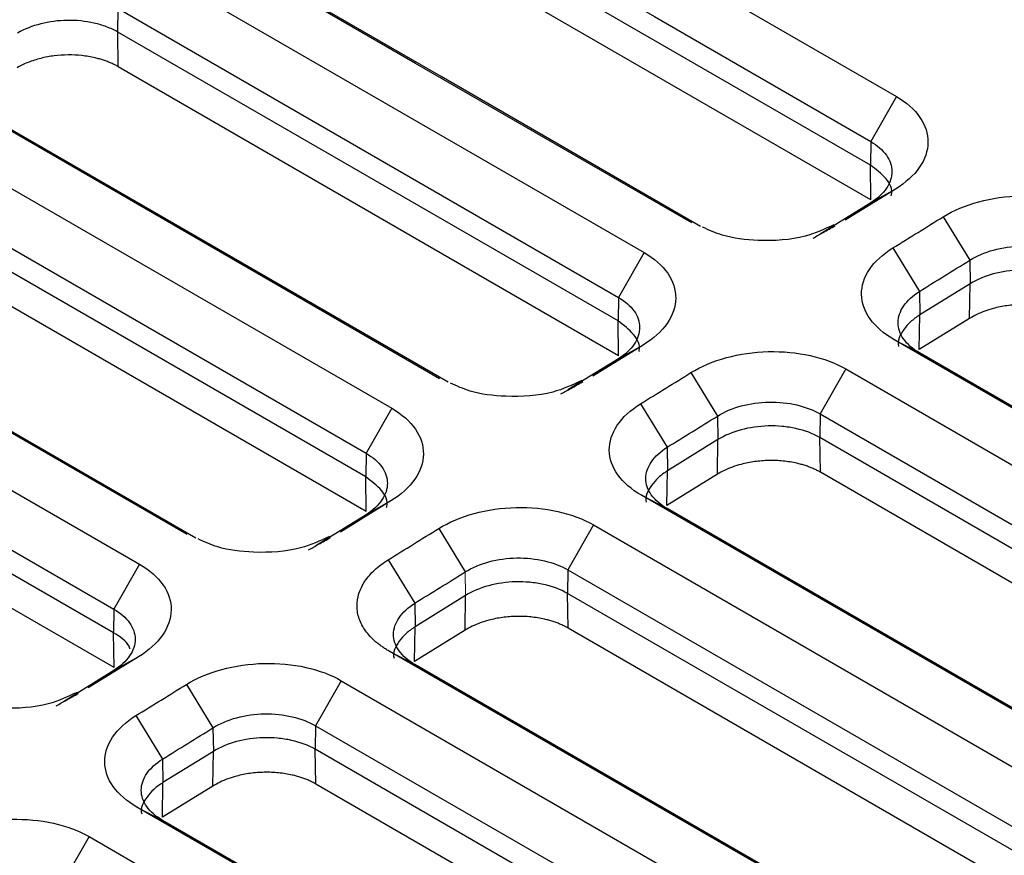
# Model space of a CAD drawing. Header units: millimetres. Extents: x 156812 to 157936, y 112087 to 113571.
# Tile 201 of 204: x 157799 to 157827, y 113512 to 113536. Entities that reach past the tile are written whole.
import ezdxf

# ---------------------------------------------------------------- set-up
doc = ezdxf.new("R2010")
doc.units = ezdxf.units.MM

msp = doc.modelspace()

# ---------------------------------------------------------------- linework, layer by layer
at = {"color": 7, "linetype": 'Continuous', "lineweight": 25}
for p, q in [((157823.304, 113531.515), (157809.528, 113539.467)), ((157823.318, 113530.543), (157809.543, 113538.496)), ((157802.939, 113537.163), (157816.961, 113529.068)), ((157802.21, 113535.243), (157802.22, 113535.903)), ((157802.22, 113535.903), (157816.242, 113527.808)), ((157816.233, 113527.148), (157802.21, 113535.243)), ((157802.225, 113534.271), (157802.21, 113535.243)), ((157816.247, 113526.176), (157802.225, 113534.271)), ((157811.231, 113525.529), (157797.159, 113533.653)), ((157811.473, 113525.432), (157797.878, 113533.28)), ((157824.033, 113533.436), (157823.314, 113532.176)), ((157795.621, 113532.939), (157809.89, 113524.701)), ((157823.314, 113532.176), (157823.304, 113531.515)), ((157794.902, 113531.679), (157809.171, 113523.441)), ((157823.318, 113530.543), (157823.304, 113531.515)), ((157809.161, 113522.78), (157794.892, 113531.018)), ((157824.008, 113530.842), (157822.594, 113529.968)), ((157824.008, 113530.842), (157823.314, 113530.455)), ((157823.314, 113530.455), (157821.901, 113529.583)), ((157809.176, 113521.809), (157794.907, 113530.047)), ((157825.348, 113530.068), (157826.093, 113528.851)), ((157804.16, 113521.162), (157789.841, 113529.428)), ((157816.961, 113529.068), (157816.242, 113527.808)), ((157823.934, 113529.194), (157824.678, 113527.977)), ((157804.402, 113521.065), (157790.56, 113529.055)), ((157826.093, 113528.851), (157826.102, 113528.191)), ((157788.303, 113528.714), (157802.819, 113520.334)), ((157824.678, 113527.977), (157824.688, 113527.318)), ((157826.102, 113528.191), (157824.688, 113527.318)), ((157826.088, 113527.22), (157826.102, 113528.191)), ((157816.242, 113527.808), (157816.233, 113527.148)), ((157787.584, 113527.454), (157802.1, 113519.074)), ((157816.247, 113526.176), (157816.233, 113527.148)), ((157824.673, 113526.346), (157824.688, 113527.318)), ((157826.088, 113527.22), (157824.673, 113526.346)), ((157802.09, 113518.413), (157787.574, 113526.793)), ((157823.959, 113526.631), (157824.678, 113526.258)), ((157816.937, 113526.474), (157815.523, 113525.601)), ((157816.937, 113526.474), (157816.242, 113526.088)), ((157816.242, 113526.088), (157814.829, 113525.215)), ((157802.105, 113517.442), (157787.589, 113525.822)), ((157822.618, 113525.803), (157821.899, 113524.543)), ((157822.618, 113525.803), (157867.873, 113499.678)), ((157818.277, 113525.701), (157819.021, 113524.484)), ((157809.89, 113524.701), (157809.171, 113523.441)), ((157816.863, 113524.827), (157817.607, 113523.61)), ((157819.021, 113524.484), (157819.031, 113523.824)), ((157821.899, 113524.543), (157821.889, 113523.882)), ((157821.899, 113524.543), (157867.154, 113498.418)), ((157819.031, 113523.824), (157817.617, 113522.951)), ((157819.017, 113522.852), (157819.031, 113523.824)), ((157867.144, 113497.757), (157821.889, 113523.882)), ((157821.904, 113522.911), (157821.889, 113523.882)), ((157817.607, 113523.61), (157817.617, 113522.951)), ((157809.171, 113523.441), (157809.161, 113522.78)), ((157809.176, 113521.809), (157809.161, 113522.78)), ((157817.602, 113521.979), (157817.617, 113522.951)), ((157819.017, 113522.852), (157817.602, 113521.979)), ((157867.159, 113496.786), (157821.904, 113522.911)), ((157816.888, 113522.264), (157817.607, 113521.891)), ((157809.866, 113522.107), (157808.452, 113521.234)), ((157809.866, 113522.107), (157809.171, 113521.721)), ((157809.171, 113521.721), (157807.758, 113520.848)), ((157815.547, 113521.436), (157814.828, 113520.176)), ((157815.547, 113521.436), (157860.802, 113495.311)), ((157811.206, 113521.334), (157811.95, 113520.117)), ((157802.819, 113520.334), (157802.1, 113519.074)), ((157809.792, 113520.46), (157810.536, 113519.243)), ((157814.828, 113520.176), (157814.818, 113519.515)), ((157814.828, 113520.176), (157860.083, 113494.051)), ((157811.96, 113519.457), (157810.546, 113518.584)), ((157811.945, 113518.485), (157811.96, 113519.457)), ((157860.073, 113493.39), (157814.818, 113519.515)), ((157814.833, 113518.543), (157814.818, 113519.515)), ((157810.536, 113519.243), (157810.546, 113518.584)), ((157802.1, 113519.074), (157802.09, 113518.413)), ((157810.531, 113517.612), (157810.546, 113518.584)), ((157802.105, 113517.442), (157802.09, 113518.413)), ((157811.945, 113518.485), (157810.531, 113517.612)), ((157860.088, 113492.418), (157814.833, 113518.543)), ((157809.817, 113517.897), (157810.536, 113517.524)), ((157802.795, 113517.74), (157801.381, 113516.867)), ((157802.795, 113517.74), (157802.1, 113517.354)), ((157802.1, 113517.354), (157800.687, 113516.481)), ((157804.135, 113516.966), (157804.879, 113515.749)), ((157808.476, 113517.068), (157807.757, 113515.808)), ((157808.476, 113517.068), (157853.731, 113490.943)), ((157802.721, 113516.093), (157803.465, 113514.876)), ((157804.879, 113515.749), (157804.889, 113515.09)), ((157807.757, 113515.808), (157807.747, 113515.148)), ((157807.757, 113515.808), (157853.012, 113489.683)), ((157804.889, 113515.09), (157803.475, 113514.216)), ((157804.874, 113514.118), (157804.889, 113515.09)), ((157853.002, 113489.022), (157807.747, 113515.148)), ((157807.762, 113514.176), (157807.747, 113515.148)), ((157803.465, 113514.876), (157803.475, 113514.216)), ((157803.46, 113513.245), (157803.475, 113514.216)), ((157853.017, 113488.051), (157807.762, 113514.176)), ((157804.874, 113514.118), (157803.46, 113513.245)), ((157802.746, 113513.529), (157803.465, 113513.157)), ((157801.405, 113512.701), (157800.686, 113511.441)), ((157801.405, 113512.701), (157846.66, 113486.576))]:
    msp.add_line(p, q, dxfattribs=at)
at = {"color": 144, "linetype": 'Continuous', "lineweight": 18}
msp.add_line((157811.95, 113520.117), (157811.96, 113519.457), dxfattribs=at)
at = {"color": 7, "linetype": 'Continuous', "lineweight": 25, "flags": 128}
for points in [[(157810.257, 113541.388), (157817.971, 113536.935), (157824.033, 113533.436)], [(157809.538, 113540.128), (157817.252, 113535.675), (157823.314, 113532.176)], [(157818.302, 113529.897), (157810.56, 113534.366), (157804.477, 113537.878)], [(157818.544, 113529.799), (157811.279, 113533.993), (157805.196, 113537.505)], [(157869.214, 113500.506), (157843.872, 113515.136), (157823.959, 113526.631)], [(157869.456, 113500.409), (157844.59, 113514.763), (157824.678, 113526.258)], [(157862.143, 113496.139), (157836.8, 113510.769), (157816.888, 113522.264)], [(157862.385, 113496.041), (157837.519, 113510.396), (157817.607, 113521.891)], [(157855.072, 113491.772), (157829.729, 113506.402), (157809.817, 113517.897)], [(157855.314, 113491.674), (157830.448, 113506.029), (157810.536, 113517.524)], [(157848.001, 113487.404), (157822.658, 113502.034), (157802.746, 113513.529)], [(157848.243, 113487.307), (157823.377, 113501.662), (157803.465, 113513.157)]]:
    msp.add_lwpolyline(points, dxfattribs=at)
at = {"color": 7, "linetype": 'Continuous', "lineweight": 25}
for points, knots in [([(157802.21, 113535.243), (157802.115, 113535.298), (157802.01, 113535.347), (157801.785, 113535.431), (157801.665, 113535.466), (157801.3, 113535.549), (157800.536, 113535.623), (157799.791, 113535.439), (157799.403, 113535.215)], [0, 0, 0, 0, 0.125, 0.125, 0.25, 0.25, 0.5, 1, 1, 1, 1]), ([(157802.225, 113534.271), (157802.193, 113534.289), (157802.131, 113534.324), (157802.03, 113534.371), (157801.924, 113534.414), (157801.814, 113534.454), (157801.699, 113534.489), (157801.5, 113534.54), (157801.208, 113534.59), (157800.817, 113534.609), (157800.425, 113534.584), (157800.109, 113534.524), (157799.87, 113534.456), (157799.699, 113534.395), (157799.536, 113534.325), (157799.438, 113534.271), (157799.388, 113534.244)], [0, 0, 0, 0, 0.041737, 0.083228, 0.124644, 0.166156, 0.207934, 0.250146, 0.375217, 0.499796, 0.624401, 0.749338, 0.811501, 0.874247, 0.937074, 1, 1, 1, 1]), ([(157824.033, 113533.436), (157824.317, 113533.272), (157824.543, 113533.072), (157824.846, 113532.633), (157824.923, 113532.394), (157824.916, 113531.914), (157824.833, 113531.673), (157824.521, 113531.224), (157824.292, 113531.017), (157824.008, 113530.842)], [0, 0, 0, 0, 0.25, 0.25, 0.5, 0.5, 0.75, 0.75, 1, 1, 1, 1]), ([(157823.314, 113532.176), (157823.501, 113532.067), (157823.651, 113531.938), (157823.855, 113531.651), (157823.909, 113531.495), (157823.91, 113531.179), (157823.858, 113531.018), (157823.654, 113530.717), (157823.503, 113530.576), (157823.314, 113530.455)], [0, 0, 0, 0, 0.25, 0.25, 0.5, 0.5, 0.75, 0.75, 1, 1, 1, 1]), ([(157823.887, 113530.657), (157823.89, 113530.667), (157823.944, 113530.829), (157823.777, 113531.158), (157823.462, 113531.395), (157823.304, 113531.515)], [0, 0, 0, 0, 0.0313044, 0.5126432, 1, 1, 1, 1]), ([(157825.348, 113530.068), (157825.632, 113530.243), (157825.972, 113530.387), (157826.712, 113530.588), (157827.113, 113530.646), (157827.917, 113530.666), (157828.319, 113530.628), (157829.064, 113530.462), (157829.405, 113530.334), (157829.689, 113530.17)], [0, 0, 0, 0, 0.25, 0.25, 0.5, 0.5, 0.75, 0.75, 1, 1, 1, 1]), ([(157822.284, 113529.845), (157822.025, 113529.724), (157821.406, 113529.436), (157820.245, 113529.365), (157819.233, 113529.488), (157818.781, 113529.694), (157818.603, 113529.775)], [0, 0, 0, 0, 0.239339, 0.570353, 0.831202, 1, 1, 1, 1]), ([(157821.701, 113529.471), (157821.794, 113529.523), (157822, 113529.638), (157822.206, 113529.754), (157822.319, 113529.817)], [0, 0, 0, 0, 0.452503, 1, 1, 1, 1]), ([(157816.961, 113529.068), (157817.246, 113528.904), (157817.472, 113528.705), (157817.775, 113528.266), (157817.852, 113528.027), (157817.845, 113527.547), (157817.762, 113527.306), (157817.45, 113526.857), (157817.221, 113526.65), (157816.937, 113526.474)], [0, 0, 0, 0, 0.25, 0.25, 0.5, 0.5, 0.75, 0.75, 1, 1, 1, 1]), ([(157823.959, 113526.631), (157823.678, 113526.793), (157823.452, 113526.989), (157823.143, 113527.42), (157823.061, 113527.656), (157823.055, 113528.13), (157823.131, 113528.369), (157823.43, 113528.815), (157823.653, 113529.021), (157823.934, 113529.194)], [0, 0, 0, 0, 0.25, 0.25, 0.5, 0.5, 0.75, 0.75, 1, 1, 1, 1]), ([(157826.093, 113528.851), (157826.282, 113528.972), (157826.509, 113529.069), (157827.004, 113529.202), (157827.271, 113529.239), (157827.804, 113529.247), (157828.069, 113529.219), (157828.559, 113529.104), (157828.783, 113529.018), (157828.97, 113528.91)], [0, 0, 0, 0, 0.25, 0.25, 0.5, 0.5, 0.75, 0.75, 1, 1, 1, 1]), ([(157828.96, 113528.249), (157828.768, 113528.36), (157828.54, 113528.446), (157828.164, 113528.529), (157828.032, 113528.549), (157827.77, 113528.573), (157827.111, 113528.594), (157826.481, 113528.425), (157826.102, 113528.191)], [0, 0, 0, 0, 0.25, 0.25, 0.375, 0.375, 0.5, 1, 1, 1, 1]), ([(157824.678, 113526.258), (157824.489, 113526.367), (157824.337, 113526.499), (157824.134, 113526.788), (157824.082, 113526.945), (157824.083, 113527.262), (157824.137, 113527.421), (157824.341, 113527.719), (157824.491, 113527.858), (157824.678, 113527.977)], [0, 0, 0, 0, 0.25, 0.25, 0.5, 0.5, 0.75, 0.75, 1, 1, 1, 1]), ([(157816.242, 113527.808), (157816.43, 113527.7), (157816.58, 113527.57), (157816.784, 113527.284), (157816.838, 113527.128), (157816.839, 113526.811), (157816.787, 113526.651), (157816.583, 113526.35), (157816.432, 113526.209), (157816.242, 113526.088)], [0, 0, 0, 0, 0.25, 0.25, 0.5, 0.5, 0.75, 0.75, 1, 1, 1, 1]), ([(157828.975, 113527.278), (157828.943, 113527.296), (157828.879, 113527.331), (157828.775, 113527.38), (157828.667, 113527.424), (157828.554, 113527.464), (157828.435, 113527.499), (157828.232, 113527.55), (157827.932, 113527.599), (157827.532, 113527.614), (157827.131, 113527.583), (157826.788, 113527.514), (157826.509, 113527.426), (157826.284, 113527.333), (157826.153, 113527.257), (157826.088, 113527.22)], [0, 0, 0, 0, 0.041975, 0.0836, 0.125055, 0.166523, 0.208185, 0.25022, 0.375049, 0.499874, 0.624525, 0.749358, 0.832905, 0.915968, 1, 1, 1, 1]), ([(157816.816, 113526.29), (157816.819, 113526.3), (157816.873, 113526.462), (157816.706, 113526.79), (157816.391, 113527.028), (157816.233, 113527.148)], [0, 0, 0, 0, 0.031304, 0.512643, 1, 1, 1, 1]), ([(157824.688, 113527.318), (157824.597, 113527.256), (157824.416, 113527.131), (157824.183, 113526.841), (157824.042, 113526.592), (157824.096, 113526.438), (157824.096, 113526.437)], [0, 0, 0, 0, 0.2521478, 0.5037744, 0.9990435, 1, 1, 1, 1]), ([(157818.277, 113525.701), (157818.561, 113525.876), (157818.901, 113526.02), (157819.641, 113526.221), (157820.042, 113526.279), (157820.846, 113526.299), (157821.248, 113526.261), (157821.992, 113526.095), (157822.334, 113525.967), (157822.618, 113525.803)], [0, 0, 0, 0, 0.25, 0.25, 0.5, 0.5, 0.75, 0.75, 1, 1, 1, 1]), ([(157815.213, 113525.478), (157814.953, 113525.357), (157814.335, 113525.069), (157813.174, 113524.998), (157812.162, 113525.121), (157811.71, 113525.327), (157811.532, 113525.408)], [0, 0, 0, 0, 0.239332, 0.570354, 0.831204, 1, 1, 1, 1]), ([(157814.63, 113525.103), (157814.723, 113525.156), (157814.929, 113525.271), (157815.135, 113525.387), (157815.248, 113525.45)], [0, 0, 0, 0, 0.452503, 1, 1, 1, 1]), ([(157809.89, 113524.701), (157810.175, 113524.537), (157810.401, 113524.338), (157810.704, 113523.899), (157810.78, 113523.66), (157810.774, 113523.18), (157810.691, 113522.939), (157810.379, 113522.49), (157810.15, 113522.283), (157809.866, 113522.107)], [0, 0, 0, 0, 0.25, 0.25, 0.5, 0.5, 0.75, 0.75, 1, 1, 1, 1]), ([(157816.888, 113522.264), (157816.607, 113522.426), (157816.381, 113522.622), (157816.072, 113523.053), (157815.99, 113523.288), (157815.984, 113523.763), (157816.06, 113524.002), (157816.359, 113524.448), (157816.582, 113524.654), (157816.863, 113524.827)], [0, 0, 0, 0, 0.25, 0.25, 0.5, 0.5, 0.75, 0.75, 1, 1, 1, 1]), ([(157819.021, 113524.484), (157819.211, 113524.605), (157819.438, 113524.702), (157819.933, 113524.835), (157820.2, 113524.872), (157820.733, 113524.88), (157820.998, 113524.852), (157821.488, 113524.737), (157821.712, 113524.651), (157821.899, 113524.543)], [0, 0, 0, 0, 0.25, 0.25, 0.5, 0.5, 0.75, 0.75, 1, 1, 1, 1]), ([(157821.889, 113523.882), (157821.697, 113523.993), (157821.469, 113524.078), (157821.093, 113524.162), (157820.961, 113524.182), (157820.699, 113524.206), (157820.04, 113524.227), (157819.41, 113524.058), (157819.031, 113523.824)], [0, 0, 0, 0, 0.25, 0.25, 0.375, 0.375, 0.5, 1, 1, 1, 1]), ([(157817.607, 113521.891), (157817.418, 113522), (157817.266, 113522.132), (157817.063, 113522.421), (157817.011, 113522.578), (157817.012, 113522.895), (157817.066, 113523.054), (157817.27, 113523.352), (157817.42, 113523.491), (157817.607, 113523.61)], [0, 0, 0, 0, 0.25, 0.25, 0.5, 0.5, 0.75, 0.75, 1, 1, 1, 1]), ([(157809.171, 113523.441), (157809.359, 113523.333), (157809.509, 113523.203), (157809.713, 113522.917), (157809.767, 113522.761), (157809.768, 113522.444), (157809.716, 113522.284), (157809.512, 113521.983), (157809.361, 113521.842), (157809.171, 113521.721)], [0, 0, 0, 0, 0.25, 0.25, 0.5, 0.5, 0.75, 0.75, 1, 1, 1, 1]), ([(157821.904, 113522.911), (157821.872, 113522.929), (157821.808, 113522.964), (157821.704, 113523.013), (157821.596, 113523.057), (157821.483, 113523.097), (157821.364, 113523.132), (157821.161, 113523.183), (157820.861, 113523.232), (157820.461, 113523.247), (157820.06, 113523.216), (157819.717, 113523.147), (157819.438, 113523.059), (157819.213, 113522.966), (157819.082, 113522.89), (157819.017, 113522.852)], [0, 0, 0, 0, 0.041975, 0.0836, 0.125055, 0.166523, 0.208185, 0.25022, 0.375049, 0.499874, 0.624525, 0.749358, 0.832905, 0.915968, 1, 1, 1, 1]), ([(157809.745, 113521.923), (157809.748, 113521.933), (157809.802, 113522.094), (157809.635, 113522.423), (157809.32, 113522.661), (157809.161, 113522.78)], [0, 0, 0, 0, 0.0313044, 0.5126432, 1, 1, 1, 1]), ([(157817.617, 113522.951), (157817.526, 113522.888), (157817.345, 113522.764), (157817.112, 113522.474), (157816.971, 113522.225), (157817.025, 113522.071), (157817.025, 113522.07)], [0, 0, 0, 0, 0.252148, 0.503774, 0.999044, 1, 1, 1, 1]), ([(157811.206, 113521.334), (157811.49, 113521.509), (157811.83, 113521.652), (157812.57, 113521.854), (157812.971, 113521.912), (157813.775, 113521.932), (157814.177, 113521.894), (157814.921, 113521.728), (157815.263, 113521.6), (157815.547, 113521.436)], [0, 0, 0, 0, 0.25, 0.25, 0.5, 0.5, 0.75, 0.75, 1, 1, 1, 1]), ([(157808.142, 113521.111), (157807.882, 113520.99), (157807.264, 113520.702), (157806.103, 113520.631), (157805.091, 113520.754), (157804.639, 113520.96), (157804.461, 113521.041)], [0, 0, 0, 0, 0.239333, 0.570355, 0.831204, 1, 1, 1, 1]), ([(157807.559, 113520.736), (157807.652, 113520.788), (157807.858, 113520.904), (157808.064, 113521.02), (157808.176, 113521.083)], [0, 0, 0, 0, 0.4525031, 1, 1, 1, 1]), ([(157811.95, 113520.117), (157812.14, 113520.237), (157812.367, 113520.335), (157812.862, 113520.468), (157813.129, 113520.504), (157813.661, 113520.513), (157813.927, 113520.484), (157814.417, 113520.37), (157814.641, 113520.284), (157814.828, 113520.176)], [0, 0, 0, 0, 0.25, 0.25, 0.5, 0.5, 0.75, 0.75, 1, 1, 1, 1]), ([(157802.819, 113520.334), (157803.103, 113520.17), (157803.33, 113519.97), (157803.633, 113519.532), (157803.709, 113519.293), (157803.703, 113518.812), (157803.62, 113518.571), (157803.308, 113518.123), (157803.079, 113517.915), (157802.795, 113517.74)], [0, 0, 0, 0, 0.25, 0.25, 0.5, 0.5, 0.75, 0.75, 1, 1, 1, 1]), ([(157809.817, 113517.897), (157809.783, 113517.917), (157809.713, 113517.958), (157809.616, 113518.024), (157809.524, 113518.092), (157809.409, 113518.186), (157809.28, 113518.311), (157809.109, 113518.521), (157808.96, 113518.803), (157808.896, 113519.157), (157808.95, 113519.514), (157809.091, 113519.802), (157809.258, 113520.021), (157809.411, 113520.177), (157809.587, 113520.326), (157809.724, 113520.415), (157809.792, 113520.46)], [0, 0, 0, 0, 0.03128, 0.062481, 0.093675, 0.124935, 0.187532, 0.250162, 0.374605, 0.499786, 0.624251, 0.749305, 0.811626, 0.874213, 0.937232, 1, 1, 1, 1]), ([(157814.818, 113519.515), (157814.626, 113519.626), (157814.398, 113519.711), (157814.022, 113519.795), (157813.89, 113519.815), (157813.628, 113519.839), (157812.969, 113519.86), (157812.339, 113519.691), (157811.96, 113519.457)], [0, 0, 0, 0, 0.25, 0.25, 0.375, 0.375, 0.5, 1, 1, 1, 1]), ([(157810.536, 113517.524), (157810.347, 113517.633), (157810.195, 113517.765), (157809.992, 113518.054), (157809.939, 113518.211), (157809.941, 113518.527), (157809.995, 113518.687), (157810.199, 113518.985), (157810.349, 113519.124), (157810.536, 113519.243)], [0, 0, 0, 0, 0.25, 0.25, 0.5, 0.5, 0.75, 0.75, 1, 1, 1, 1]), ([(157802.1, 113519.074), (157802.288, 113518.966), (157802.438, 113518.836), (157802.642, 113518.55), (157802.696, 113518.394), (157802.697, 113518.077), (157802.645, 113517.917), (157802.441, 113517.615), (157802.29, 113517.474), (157802.1, 113517.354)], [0, 0, 0, 0, 0.25, 0.25, 0.5, 0.5, 0.75, 0.75, 1, 1, 1, 1]), ([(157814.833, 113518.543), (157814.801, 113518.561), (157814.736, 113518.597), (157814.633, 113518.646), (157814.525, 113518.69), (157814.411, 113518.73), (157814.293, 113518.765), (157814.09, 113518.815), (157813.79, 113518.864), (157813.39, 113518.88), (157812.989, 113518.849), (157812.646, 113518.78), (157812.367, 113518.691), (157812.142, 113518.598), (157812.011, 113518.523), (157811.945, 113518.485)], [0, 0, 0, 0, 0.0419748, 0.0835998, 0.125055, 0.1665226, 0.2081845, 0.2502203, 0.3750486, 0.499874, 0.6245246, 0.7493579, 0.832905, 0.915968, 1, 1, 1, 1]), ([(157810.546, 113518.584), (157810.455, 113518.521), (157810.274, 113518.397), (157810.041, 113518.107), (157809.9, 113517.858), (157809.953, 113517.703), (157809.954, 113517.703)], [0, 0, 0, 0, 0.252148, 0.503774, 0.999044, 1, 1, 1, 1]), ([(157802.554, 113517.956), (157802.546, 113517.983), (157802.492, 113518.162), (157802.276, 113518.298), (157802.09, 113518.413)], [0, 0, 0, 0, 0.146341, 1, 1, 1, 1]), ([(157804.135, 113516.966), (157804.419, 113517.142), (157804.759, 113517.285), (157805.499, 113517.487), (157805.9, 113517.544), (157806.704, 113517.564), (157807.106, 113517.527), (157807.85, 113517.361), (157808.192, 113517.232), (157808.476, 113517.068)], [0, 0, 0, 0, 0.25, 0.25, 0.5, 0.5, 0.75, 0.75, 1, 1, 1, 1]), ([(157801.071, 113516.744), (157800.811, 113516.623), (157800.193, 113516.334), (157799.032, 113516.264), (157798.02, 113516.387), (157797.568, 113516.593), (157797.39, 113516.674)], [0, 0, 0, 0, 0.239334, 0.570353, 0.831203, 1, 1, 1, 1]), ([(157800.488, 113516.369), (157800.581, 113516.421), (157800.787, 113516.537), (157800.993, 113516.652), (157801.105, 113516.716)], [0, 0, 0, 0, 0.452503, 1, 1, 1, 1]), ([(157804.879, 113515.749), (157805.069, 113515.87), (157805.296, 113515.967), (157805.79, 113516.101), (157806.058, 113516.137), (157806.59, 113516.145), (157806.856, 113516.117), (157807.346, 113516.003), (157807.57, 113515.916), (157807.757, 113515.808)], [0, 0, 0, 0, 0.25, 0.25, 0.5, 0.5, 0.75, 0.75, 1, 1, 1, 1]), ([(157802.746, 113513.529), (157802.465, 113513.692), (157802.239, 113513.888), (157801.93, 113514.319), (157801.848, 113514.554), (157801.842, 113515.029), (157801.917, 113515.268), (157802.217, 113515.713), (157802.44, 113515.92), (157802.721, 113516.093)], [0, 0, 0, 0, 0.25, 0.25, 0.5, 0.5, 0.75, 0.75, 1, 1, 1, 1]), ([(157807.747, 113515.148), (157807.555, 113515.258), (157807.327, 113515.344), (157806.95, 113515.427), (157806.819, 113515.448), (157806.557, 113515.472), (157805.898, 113515.492), (157805.268, 113515.324), (157804.889, 113515.09)], [0, 0, 0, 0, 0.25, 0.25, 0.375, 0.375, 0.5, 1, 1, 1, 1]), ([(157803.465, 113513.157), (157803.276, 113513.266), (157803.124, 113513.398), (157802.921, 113513.687), (157802.868, 113513.844), (157802.87, 113514.16), (157802.924, 113514.319), (157803.128, 113514.618), (157803.278, 113514.757), (157803.465, 113514.876)], [0, 0, 0, 0, 0.25, 0.25, 0.5, 0.5, 0.75, 0.75, 1, 1, 1, 1]), ([(157807.762, 113514.176), (157807.73, 113514.194), (157807.665, 113514.23), (157807.562, 113514.278), (157807.454, 113514.323), (157807.34, 113514.362), (157807.222, 113514.398), (157807.019, 113514.448), (157806.719, 113514.497), (157806.318, 113514.512), (157805.918, 113514.482), (157805.575, 113514.412), (157805.296, 113514.324), (157805.071, 113514.231), (157804.94, 113514.156), (157804.874, 113514.118)], [0, 0, 0, 0, 0.041975, 0.0836, 0.125055, 0.166523, 0.208185, 0.25022, 0.375049, 0.499874, 0.624525, 0.749358, 0.832905, 0.915968, 1, 1, 1, 1]), ([(157803.475, 113514.216), (157803.384, 113514.154), (157803.203, 113514.03), (157802.97, 113513.739), (157802.829, 113513.491), (157802.882, 113513.336), (157802.883, 113513.336)], [0, 0, 0, 0, 0.252148, 0.503774, 0.999044, 1, 1, 1, 1]), ([(157797.064, 113512.599), (157797.348, 113512.775), (157797.688, 113512.918), (157798.428, 113513.119), (157798.829, 113513.177), (157799.633, 113513.197), (157800.035, 113513.16), (157800.779, 113512.994), (157801.121, 113512.865), (157801.405, 113512.701)], [0, 0, 0, 0, 0.25, 0.25, 0.5, 0.5, 0.75, 0.75, 1, 1, 1, 1])]:
    msp.add_open_spline(points, degree=3, knots=knots, dxfattribs=at)
for points in [[(157823.934, 113529.194), (157824.405, 113529.486), (157824.877, 113529.777), (157825.348, 113530.068)], [(157824.678, 113527.977), (157825.15, 113528.268), (157825.621, 113528.56), (157826.093, 113528.851)], [(157816.863, 113524.827), (157817.334, 113525.119), (157817.806, 113525.41), (157818.277, 113525.701)], [(157817.607, 113523.61), (157818.079, 113523.901), (157818.55, 113524.193), (157819.021, 113524.484)], [(157809.792, 113520.46), (157810.263, 113520.751), (157810.735, 113521.042), (157811.206, 113521.334)], [(157810.536, 113519.243), (157811.008, 113519.534), (157811.479, 113519.825), (157811.95, 113520.117)], [(157802.721, 113516.093), (157803.192, 113516.384), (157803.664, 113516.675), (157804.135, 113516.966)], [(157803.465, 113514.876), (157803.937, 113515.167), (157804.408, 113515.458), (157804.879, 113515.749)]]:
    msp.add_open_spline(points, degree=3, dxfattribs=at)

doc.saveas('drawing.dxf')
